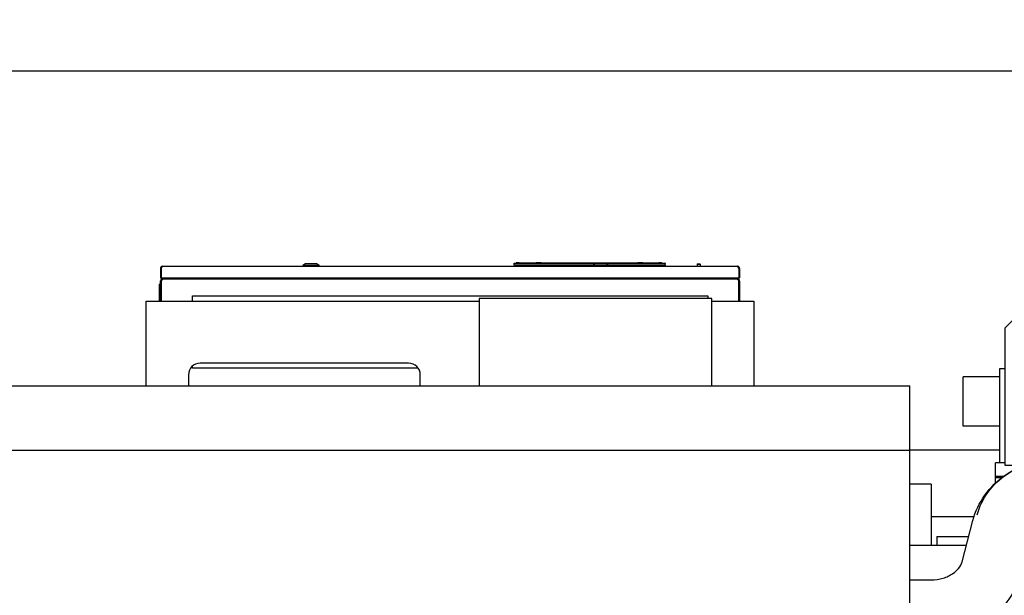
# Model space of a CAD drawing. Header units: millimetres. Extents: x 0 to 1189, y 0 to 841.
# Tile 89 of 106: x 981 to 1066, y 293 to 342. Entities that reach past the tile are written whole.
import ezdxf
from ezdxf.enums import TextEntityAlignment as Align

# ---------------------------------------------------------------- set-up
doc = ezdxf.new("R2010")
doc.units = ezdxf.units.MM
doc.header["$LTSCALE"] = 65.395
doc.layers.get('0').update_dxf_attribs({"linetype": 'CONTINUOUS'})
for name, color, linetype in [('0006_993100_01_AC_ABL1525', 7, 'CONTINUOUS'), ('0006_993100_01_AC_P01_PBL1552', 7, 'CONTINUOUS'), ('0006_993100_01_AC_P02_PBL1551', 7, 'CONTINUOUS'), ('0006_993100_01_AC_P03_PBL1553', 7, 'CONTINUOUS'), ('0006_993100_01_AC_P04_PBL1573', 7, 'CONTINUOUS'), ('0006_995300_09_AC_ABL1478', 7, 'CONTINUOUS'), ('1907_765000_04_SIMPLE1_A_ABL1541', 7, 'CONTINUOUS'), ('1907_765000_04_SIMPLE1_T1_A_PBL1542', 7, 'CONTINUOUS'), ('1907_765000_04_SIMPLE1_T2_A_PBL1547', 7, 'CONTINUOUS'), ('1997_111200_08_SIMPLE1_A_ABL1341', 7, 'CONTINUOUS'), ('1997_111200_08_SIMPLE1_T9_A_PBL1543', 7, 'CONTINUOUS'), ('2972693_L_PBL1480', 7, 'CONTINUOUS'), ('2972693_L_PBL1507', 7, 'CONTINUOUS'), ('2972693_L_PBL1548', 7, 'CONTINUOUS'), ('2972693_L_PBL1560', 7, 'CONTINUOUS'), ('32007_060000_TLKS_KGS_ABL1415', 7, 'CONTINUOUS'), ('32007_060000_TLKS_KGS_V_ABL1390', 7, 'CONTINUOUS'), ('32007_061000_TLKS_KGS_ABL1416', 7, 'CONTINUOUS'), ('32007_061000_TLKS_KGS_V_ABL1391', 7, 'CONTINUOUS'), ('32007_833000_04_SIMPLE1_T2_X_PBL1533', 7, 'CONTINUOUS'), ('32007_833000_04_SIMPLE1_T3_X_PBL1546', 7, 'CONTINUOUS'), ('32007_833000_04_SIMPLE1_T5_X_PBL1538', 7, 'CONTINUOUS'), ('32007_833000_04_SIMPLE1_T5_X_PBL1545', 7, 'CONTINUOUS'), ('32007_833000_04_SIMPLE1_X#AF2_ABL1532', 7, 'CONTINUOUS'), ('32097_000000_TLKS_MARKETING_ABL1302', 7, 'CONTINUOUS'), ('32097_030000_TLKS_V_ABL1303', 7, 'CONTINUOUS'), ('32097_100000_TLKS_V_ABL1338', 7, 'CONTINUOUS'), ('32097_111000_01_SIMPLE1_T1_X_PBL1340', 7, 'CONTINUOUS'), ('32097_111000_01_SIMPLE1_X_ABL1339', 7, 'CONTINUOUS'), ('32097_300000_TLKS_V_ABL1366', 7, 'CONTINUOUS'), ('32097_700000_TLKS_V_ABL1304', 7, 'CONTINUOUS'), ('32097_722000_01_SIMPLE1_T1_X_PBL1308', 7, 'CONTINUOUS'), ('32097_722000_01_SIMPLE1_X_ABL1307', 7, 'CONTINUOUS'), ('32097_800000_TLKS_V_ABL1353', 7, 'CONTINUOUS'), ('3393085_ABL1526', 7, 'CONTINUOUS'), ('3393085_ABL1536', 7, 'CONTINUOUS'), ('3393085_CP01_PBL1527', 7, 'CONTINUOUS'), ('3393085_CP01_PBL1537', 7, 'CONTINUOUS'), ('34007_390700_01_SIMPLE1_T2_X_PBL1549', 7, 'CONTINUOUS'), ('34007_390700_01_SIMPLE1_T3_X_PBL1550', 7, 'CONTINUOUS'), ('34007_390700_01_SIMPLE1_X#AF0_ABL1367', 7, 'CONTINUOUS'), ('4451066_CP01_4514531_PBL1563', 7, 'CONTINUOUS'), ('4451066_N4RE01_4514531_ABL1562', 7, 'CONTINUOUS'), ('4514531_N4RE01_ABL1479', 7, 'CONTINUOUS'), ('D933-M5X12_PBL1561', 7, 'CONTINUOUS'), ('top_7_VBL1301', 7, 'CONTINUOUS')]:
    doc.layers.add(name, color=color, linetype=linetype)
doc.styles.get("Standard").update_dxf_attribs({"font": 'txt', "width": 0.6})
doc.dimstyles.new('DIMSTYLE_2', dxfattribs={"dimtxt": 3.5, "dimasz": 3.5, "dimexe": 1.8, "dimexo": 0, "dimgap": 0.875, "dimtad": 1, "dimdec": 0, "dimlfac": 20, "dimdsep": 46, "dimtxsty": 'Standard', "dimblk": '_FILLED', "dimblk1": '_FILLED', "dimblk2": '_FILLED', "dimcen": 0.09, "dimadec": 0, "dimazin": 0, "dimtp": 2, "dimtm": 2, "dimtfac": 1, "dimtdec": 0, "dimtofl": 0, "dimtmove": 0, "dimatfit": 3, "dimldrblk": '_FILLED', "dimfxl": 1, "dimtolj": 1, "dimarcsym": 0})

# ---------------------------------------------------------------- blocks, each defined once
blk = doc.blocks.new('_FILLED')
at = {"color": 0, "linetype": 'ByBlock'}
blk.add_solid([(0, 0), (-1, 0.167), (-1, -0.167)], dxfattribs=at)
blk = doc.blocks.new('*D2')
at = {"color": 2, "linetype": 'Continuous'}
for p, q in [((782.971, 322.352), (694.421, 322.352)), ((696.221, 322.352), (696.221, 268.714)), ((696.221, 215.077), (696.221, 268.714)), ((1075.581, 215.077), (694.421, 215.077))]:
    blk.add_line(p, q, dxfattribs=at)
at = {"color": 2, "linetype": 'Continuous', "xscale": 3.5, "yscale": 3.5, "zscale": 3.5}
for p, rotation in [((696.221, 322.352), 90), ((696.221, 215.077), 270)]:
    blk.add_blockref('_FILLED', p, dxfattribs=dict(at, rotation=rotation))
at = {"color": 2, "linetype": 'Continuous', "width": 0.636905}
blk.add_text('2146', height=3.5, rotation=90, dxfattribs=at).set_placement((695.346, 268.714), align=Align.CENTER)
blk = doc.blocks.new('*D33')
at = {"color": 2, "linetype": 'Continuous'}
for p, q in [((715.499, 276.102), (715.499, 339.823)), ((1116.564, 282.292), (1116.564, 339.823)), ((715.499, 338.023), (916.031, 338.023)), ((1116.564, 338.023), (916.031, 338.023))]:
    blk.add_line(p, q, dxfattribs=at)
at = {"color": 2, "linetype": 'Continuous', "xscale": 3.5, "yscale": 3.5, "zscale": 3.5, "rotation": 180}
blk.add_blockref('_FILLED', (715.499, 338.023), dxfattribs=at)
at = {"color": 2, "linetype": 'Continuous', "xscale": 3.5, "yscale": 3.5, "zscale": 3.5}
blk.add_blockref('_FILLED', (1116.564, 338.023), dxfattribs=at)
at = {"color": 2, "linetype": 'Continuous', "width": 0.636905}
blk.add_text('8021', height=3.5, dxfattribs=at).set_placement((916.031, 338.898), align=Align.CENTER)
blk = doc.blocks.new('32097_722000_01_SIMPLE1_T1_X_PBL1308', base_point=(899.218, 277.614))
at = {"layer": '32097_722000_01_SIMPLE1_T1_X_PBL1308', "color": 7, "linetype": 'Continuous'}
for p, q in [((819.814, 310.872), (1058.289, 310.872)), ((1058.289, 282.062), (1058.289, 310.872)), ((819.814, 305.32), (1058.289, 305.32))]:
    blk.add_line(p, q, dxfattribs=at)
blk = doc.blocks.new('32097_722000_01_SIMPLE1_X_ABL1307', base_point=(899.218, 277.614))
at = {"layer": '32097_722000_01_SIMPLE1_T1_X_PBL1308'}
blk.add_blockref('32097_722000_01_SIMPLE1_T1_X_PBL1308', (899.218, 277.614), dxfattribs=at)
blk = doc.blocks.new('32097_700000_TLKS_V_ABL1304', base_point=(897.146, 275.689))
at = {"layer": '32097_722000_01_SIMPLE1_X_ABL1307'}
blk.add_blockref('32097_722000_01_SIMPLE1_X_ABL1307', (899.218, 277.614), dxfattribs=at)
blk = doc.blocks.new('32097_111000_01_SIMPLE1_T1_X_PBL1340', base_point=(941.564, 266.577))
at = {"layer": '32097_111000_01_SIMPLE1_T1_X_PBL1340', "color": 7, "linetype": 'Continuous'}
for p, q in [((1066.039, 305.327), (1058.289, 305.327)), ((1060.149, 302.377), (1058.289, 302.377)), ((1060.149, 302.377), (1060.149, 297.077)), ((1063.841, 299.577), (1060.149, 299.577)), ((1063.168, 297.077), (1058.289, 297.077))]:
    blk.add_line(p, q, dxfattribs=at)
blk = doc.blocks.new('32097_111000_01_SIMPLE1_X_ABL1339', base_point=(941.564, 266.577))
at = {"layer": '32097_111000_01_SIMPLE1_T1_X_PBL1340'}
blk.add_blockref('32097_111000_01_SIMPLE1_T1_X_PBL1340', (941.564, 266.577), dxfattribs=at)
blk = doc.blocks.new('1997_111200_08_SIMPLE1_T9_A_PBL1543', base_point=(1066.989, 297.477))
at = {"layer": '1997_111200_08_SIMPLE1_T9_A_PBL1543', "color": 7, "linetype": 'Continuous'}
for p, q in [((1060.614, 297.877), (1063.378, 297.877)), ((1060.614, 297.877), (1060.614, 297.077)), ((1073.364, 297.227), (1073.364, 297.077))]:
    blk.add_line(p, q, dxfattribs=at)
blk = doc.blocks.new('1997_111200_08_SIMPLE1_A_ABL1341', base_point=(950.439, 256.477))
at = {"layer": '1997_111200_08_SIMPLE1_T9_A_PBL1543'}
blk.add_blockref('1997_111200_08_SIMPLE1_T9_A_PBL1543', (1066.989, 297.477), dxfattribs=at)
blk = doc.blocks.new('32097_100000_TLKS_V_ABL1338', base_point=(948.361, 260.202))
at = {"layer": '1997_111200_08_SIMPLE1_A_ABL1341'}
blk.add_blockref('1997_111200_08_SIMPLE1_A_ABL1341', (950.439, 256.477), dxfattribs=at)
at = {"layer": '32097_111000_01_SIMPLE1_X_ABL1339'}
blk.add_blockref('32097_111000_01_SIMPLE1_X_ABL1339', (941.564, 266.577), dxfattribs=at)
blk = doc.blocks.new('32007_833000_04_SIMPLE1_T2_X_PBL1533', base_point=(1079.951, 296.827))
at = {"layer": '32007_833000_04_SIMPLE1_T2_X_PBL1533', "color": 7, "linetype": 'Continuous'}
for p, q in [((1071.333, 304.627), (1071.334, 304.627)), ((1071.334, 304.627), (1083.114, 304.627)), ((1083.806, 304.531), (1096.448, 300.964)), ((1101.614, 303.377), (1100.514, 303.377)), ((1100.514, 292.877), (1100.514, 303.377)), ((1101.614, 292.877), (1101.614, 303.377)), ((1098.525, 300.677), (1100.514, 300.677)), ((1062.805, 295.689), (1063.739, 299.256)), ((1071.334, 299.527), (1073.444, 299.527)), ((1071.334, 299.527), (1073.444, 299.527)), ((1073.444, 299.539), (1077.863, 299.539)), ((1073.444, 299.337), (1073.444, 299.539)), ((1074.729, 299.337), (1073.444, 299.337)), ((1074.394, 299.337), (1074.394, 299.077)), ((1074.729, 298.577), (1074.729, 299.337)), ((1080.084, 299.337), (1078.749, 299.337)), ((1078.749, 298.577), (1078.749, 299.337)), ((1079.084, 299.337), (1079.084, 299.077)), ((1080.084, 299.337), (1080.084, 299.619)), ((1080.084, 299.527), (1083.114, 299.527)), ((1080.084, 299.527), (1083.114, 299.527)), ((1081.364, 299.527), (1081.364, 298.017)), ((1084.114, 299.731), (1084.114, 298.017)), ((1074.26, 298.577), (1073.444, 298.577)), ((1073.444, 297.077), (1073.444, 298.577)), ((1079.218, 298.577), (1081.364, 298.577)), ((1080.084, 297.077), (1080.084, 298.577)), ((1080.114, 298.577), (1080.114, 297.077)), ((1080.864, 298.577), (1080.864, 297.077)), ((1084.114, 299.145), (1095.063, 296.056)), ((1067.739, 294.397), (1068.673, 297.964)), ((1084.114, 298.017), (1081.364, 298.017)), ((1081.614, 298.017), (1081.614, 297.077)), ((1073.724, 296.577), (1073.724, 297.077)), ((1079.755, 296.577), (1079.755, 297.077)), ((1081.614, 297.077), (1080.614, 297.077)), ((1073.724, 296.577), (1079.755, 296.577)), ((1098.525, 295.577), (1100.514, 295.577)), ((1058.289, 294.127), (1060.144, 294.127)), ((1058.289, 294.127), (1060.144, 294.127)), ((1101.614, 292.877), (1100.514, 292.877)), ((1058.289, 289.027), (1060.144, 289.027)), ((1058.289, 289.027), (1060.144, 289.027))]:
    blk.add_line(p, q, dxfattribs=at)
for centre, radius, start, end in [((1083.114, 302.077), 2.55, 270, 90), ((1098.525, 308.327), 7.65, 254.24397, 270), ((1098.525, 308.327), 12.75, 254.24397, 270)]:
    blk.add_arc(centre, radius, start, end, dxfattribs=at)
for centre, major_axis, ratio, start_param, end_param in [((1074.193, 298.577), (0, 2), 0.26802, -3.141593, -1.570796), ((1074.26, 299.077), (0, 0.5), 0.26802, -3.141593, -1.570796), ((1079.286, 298.577), (0, 2), 0.268346, -4.712389, -3.141593), ((1079.218, 299.077), (0, 0.5), 0.268346, -4.712389, -3.141593), ((1073.684, 297.077), (0, 0.15), 0.26802, 4.712389, 7.853982), ((1079.795, 297.077), (0, 0.15), 0.268346, -1.570796, 1.570796)]:
    blk.add_ellipse(centre, major_axis=major_axis, ratio=ratio, start_param=start_param, end_param=end_param, dxfattribs=at)
for points, knots in [([(1063.739, 299.256), (1063.943, 300.034), (1064.664, 301.54), (1066.473, 303.281), (1068.777, 304.378), (1070.48, 304.627), (1071.333, 304.627)], [0, 0, 0, 0, 0.242545, 0.489824, 0.742898, 1, 1, 1, 1]), ([(1064.111, 299.744), (1064.293, 300.439), (1064.966, 301.803), (1066.667, 303.383), (1068.868, 304.396), (1070.506, 304.627), (1071.333, 304.627)], [0, 0, 0, 0, 0.231381, 0.475829, 0.733767, 1, 1, 1, 1]), ([(1068.673, 297.964), (1068.782, 298.383), (1069.22, 298.865), (1069.867, 299.225), (1070.482, 299.457), (1070.991, 299.527), (1071.334, 299.527)], [0, 0, 0, 0, 0.398143, 0.53581, 0.684499, 1, 1, 1, 1]), ([(1080.084, 299.619), (1079.715, 299.581), (1078.974, 299.545), (1078.233, 299.539), (1077.863, 299.539)], [0, 0, 0, 0, 0.499952, 1, 1, 1, 1]), ([(1060.144, 294.127), (1060.487, 294.127), (1060.995, 294.197), (1061.611, 294.429), (1062.258, 294.788), (1062.695, 295.271), (1062.805, 295.689)], [0, 0, 0, 0, 0.315501, 0.46419, 0.601857, 1, 1, 1, 1]), ([(1060.144, 289.027), (1060.997, 289.027), (1062.7, 289.275), (1065.005, 290.372), (1066.813, 292.114), (1067.535, 293.619), (1067.739, 294.397)], [0, 0, 0, 0, 0.257103, 0.510176, 0.757455, 1, 1, 1, 1])]:
    blk.add_open_spline(points, degree=3, knots=knots, dxfattribs=at)
blk = doc.blocks.new('32007_833000_04_SIMPLE1_T5_X_PBL1538', base_point=(1102.164, 298.127))
at = {"layer": '32007_833000_04_SIMPLE1_T5_X_PBL1538', "color": 7, "linetype": 'Continuous'}
for p, q in [((1101.614, 303.127), (1102.714, 303.127)), ((1102.714, 303.127), (1102.714, 293.127)), ((1101.614, 293.127), (1102.714, 293.127))]:
    blk.add_line(p, q, dxfattribs=at)
blk = doc.blocks.new('32007_833000_04_SIMPLE1_T5_X_PBL1545', base_point=(1102.164, 303.342))
at = {"layer": '32007_833000_04_SIMPLE1_T5_X_PBL1545', "color": 7, "linetype": 'Continuous'}
for p, q in [((1101.614, 303.557), (1102.714, 303.557)), ((1102.714, 303.557), (1102.714, 303.127))]:
    blk.add_line(p, q, dxfattribs=at)
blk = doc.blocks.new('32007_833000_04_SIMPLE1_T3_X_PBL1546', base_point=(1093.201, 294.811))
at = {"layer": '32007_833000_04_SIMPLE1_T3_X_PBL1546', "color": 7, "linetype": 'Continuous'}
for p, q in [((1101.614, 303.807), (1100.514, 303.807)), ((1100.514, 303.377), (1100.514, 303.807)), ((1101.614, 303.377), (1101.614, 303.807)), ((1089.019, 296.498), (1085.347, 294.146)), ((1095.379, 294.13), (1095.057, 294.338)), ((1084.789, 292.208), (1084.789, 293.281)), ((1095.934, 292.197), (1095.934, 293.269)), ((1085.347, 292.416), (1089.022, 290.054)), ((1091.709, 290.056), (1095.379, 292.408)), ((1095.379, 292.408), (1095.379, 291.335)), ((1085.347, 291.344), (1089.022, 288.982)), ((1091.709, 288.984), (1095.379, 291.335)), ((1086.769, 290.43), (1086.769, 289.796)), ((1091.709, 290.056), (1091.709, 288.984)), ((1093.959, 290.425), (1093.959, 289.796)), ((1085.364, 289.03), (1085.364, 289.796)), ((1095.364, 289.03), (1095.364, 289.796))]:
    blk.add_line(p, q, dxfattribs=at)
blk.add_arc((1100.561, 285.481), 15.623, 90.17128, 101.69257, dxfattribs=at)
for points, knots in [([(1090.69, 297.294), (1090.172, 296.776), (1089.246, 295.646), (1088.588, 294.338), (1088.344, 293.665)], [0, 0, 0, 0, 0.505564, 1, 1, 1, 1]), ([(1090.292, 296.855), (1090.175, 296.853), (1089.733, 296.816), (1089.293, 296.674), (1089.019, 296.498)], [0, 0, 0, 0, 0.265442, 1, 1, 1, 1]), ([(1097.734, 295.615), (1096.836, 295.359), (1095.237, 294.652), (1093.964, 293.421), (1093.547, 292.757)], [0, 0, 0, 0, 0.543683, 1, 1, 1, 1]), ([(1085.347, 294.146), (1085.186, 294.043), (1084.972, 293.851), (1084.815, 293.528), (1084.789, 293.361), (1084.789, 293.281)], [0, 0, 0, 0, 0.53625, 0.773906, 1, 1, 1, 1]), ([(1095.934, 293.269), (1095.934, 293.349), (1095.908, 293.515), (1095.752, 293.837), (1095.539, 294.028), (1095.379, 294.13)], [0, 0, 0, 0, 0.226144, 0.463821, 1, 1, 1, 1]), ([(1084.789, 293.281), (1084.789, 293.201), (1084.815, 293.035), (1084.972, 292.711), (1085.186, 292.52), (1085.347, 292.416)], [0, 0, 0, 0, 0.226094, 0.46375, 1, 1, 1, 1]), ([(1093.069, 292.27), (1092.86, 292.122), (1092.371, 291.881), (1091.559, 291.686), (1090.694, 291.65), (1089.853, 291.78), (1089.115, 292.072), (1088.553, 292.508), (1088.294, 292.993), (1088.27, 293.387), (1088.312, 293.575), (1088.344, 293.665)], [0, 0, 0, 0, 0.12801, 0.268225, 0.413901, 0.557149, 0.689813, 0.805776, 0.905311, 0.952361, 1, 1, 1, 1]), ([(1095.379, 292.408), (1095.539, 292.511), (1095.752, 292.701), (1095.908, 293.024), (1095.934, 293.189), (1095.934, 293.269)], [0, 0, 0, 0, 0.536179, 0.773856, 1, 1, 1, 1]), ([(1093.547, 292.757), (1093.519, 292.712), (1093.385, 292.526), (1093.212, 292.371), (1093.069, 292.27)], [0, 0, 0, 0, 0.235751, 1, 1, 1, 1]), ([(1084.789, 292.208), (1084.789, 292.128), (1084.815, 291.962), (1084.972, 291.638), (1085.186, 291.447), (1085.347, 291.344)], [0, 0, 0, 0, 0.226094, 0.46375, 1, 1, 1, 1]), ([(1095.379, 291.335), (1095.539, 291.438), (1095.752, 291.629), (1095.908, 291.951), (1095.934, 292.116), (1095.934, 292.197)], [0, 0, 0, 0, 0.536179, 0.773856, 1, 1, 1, 1]), ([(1085.772, 291.067), (1085.643, 290.875), (1085.438, 290.467), (1085.364, 290.015), (1085.364, 289.796)], [0, 0, 0, 0, 0.513248, 1, 1, 1, 1]), ([(1095.364, 289.796), (1095.364, 290.014), (1095.291, 290.465), (1095.087, 290.871), (1094.959, 291.063)], [0, 0, 0, 0, 0.486843, 1, 1, 1, 1]), ([(1089.022, 290.054), (1089.21, 289.933), (1089.652, 289.754), (1090.366, 289.668), (1091.08, 289.755), (1091.521, 289.935), (1091.709, 290.056)], [0, 0, 0, 0, 0.239018, 0.500122, 0.761158, 1, 1, 1, 1]), ([(1085.364, 289.796), (1085.364, 289.584), (1085.432, 289.148), (1085.73, 288.534), (1086.205, 287.975), (1087.076, 287.305), (1088.485, 286.732), (1089.721, 286.582), (1090.364, 286.582)], [0, 0, 0, 0, 0.09747, 0.199912, 0.310955, 0.432321, 0.703592, 1, 1, 1, 1]), ([(1085.364, 289.03), (1085.364, 288.818), (1085.432, 288.382), (1085.73, 287.768), (1086.205, 287.209), (1087.076, 286.539), (1088.485, 285.966), (1089.721, 285.816), (1090.364, 285.816)], [0, 0, 0, 0, 0.09747, 0.199912, 0.310955, 0.432321, 0.703592, 1, 1, 1, 1]), ([(1086.769, 289.796), (1086.769, 289.644), (1086.818, 289.33), (1087.032, 288.888), (1087.373, 288.487), (1088, 288.005), (1089.013, 287.593), (1090.364, 287.429), (1091.715, 287.593), (1092.728, 288.005), (1093.354, 288.487), (1093.696, 288.888), (1093.91, 289.33), (1093.959, 289.644), (1093.959, 289.796)], [0, 0, 0, 0, 0.048735, 0.099956, 0.155477, 0.216161, 0.351796, 0.5, 0.648204, 0.783839, 0.844523, 0.900044, 0.951265, 1, 1, 1, 1]), ([(1089.022, 288.982), (1089.21, 288.861), (1089.652, 288.681), (1090.366, 288.595), (1091.08, 288.682), (1091.521, 288.863), (1091.709, 288.984)], [0, 0, 0, 0, 0.239018, 0.500122, 0.761158, 1, 1, 1, 1]), ([(1090.364, 286.582), (1091.007, 286.582), (1092.243, 286.732), (1093.652, 287.305), (1094.523, 287.975), (1094.998, 288.534), (1095.295, 289.148), (1095.364, 289.584), (1095.364, 289.796)], [0, 0, 0, 0, 0.296408, 0.567679, 0.689045, 0.800088, 0.90253, 1, 1, 1, 1]), ([(1090.364, 285.816), (1091.007, 285.816), (1092.243, 285.966), (1093.652, 286.539), (1094.523, 287.209), (1094.998, 287.768), (1095.295, 288.382), (1095.364, 288.818), (1095.364, 289.03)], [0, 0, 0, 0, 0.296408, 0.567679, 0.689045, 0.800088, 0.90253, 1, 1, 1, 1])]:
    blk.add_open_spline(points, degree=3, knots=knots, dxfattribs=at)
blk = doc.blocks.new('32007_833000_04_SIMPLE1_X#AF2_ABL1532', base_point=(1093.751, 294.811))
at = {"layer": '32007_833000_04_SIMPLE1_T2_X_PBL1533'}
blk.add_blockref('32007_833000_04_SIMPLE1_T2_X_PBL1533', (1079.951, 296.827), dxfattribs=at)
at = {"layer": '32007_833000_04_SIMPLE1_T3_X_PBL1546'}
blk.add_blockref('32007_833000_04_SIMPLE1_T3_X_PBL1546', (1093.201, 294.811), dxfattribs=at)
at = {"layer": '32007_833000_04_SIMPLE1_T5_X_PBL1538'}
blk.add_blockref('32007_833000_04_SIMPLE1_T5_X_PBL1538', (1102.164, 298.127), dxfattribs=at)
at = {"layer": '32007_833000_04_SIMPLE1_T5_X_PBL1545'}
blk.add_blockref('32007_833000_04_SIMPLE1_T5_X_PBL1545', (1102.164, 303.342), dxfattribs=at)
blk = doc.blocks.new('32097_800000_TLKS_V_ABL1353', base_point=(961.164, 278.429))
at = {"layer": '32007_833000_04_SIMPLE1_X#AF2_ABL1532'}
blk.add_blockref('32007_833000_04_SIMPLE1_X#AF2_ABL1532', (1093.751, 294.811), dxfattribs=at)
blk = doc.blocks.new('34007_390700_01_SIMPLE1_T2_X_PBL1549', base_point=(1018.597, 314.732))
at = {"layer": '34007_390700_01_SIMPLE1_T2_X_PBL1549', "color": 7, "linetype": 'Continuous'}
for p, q in [((992.364, 318.177), (1021.114, 318.177)), ((992.364, 310.872), (992.364, 318.177)), ((996.364, 318.637), (1040.864, 318.637)), ((996.364, 318.177), (996.364, 318.637)), ((1040.864, 318.637), (1040.864, 318.402)), ((1041.214, 318.177), (1044.829, 318.177)), ((1044.829, 318.177), (1044.829, 310.872)), ((1015.034, 312.826), (997.034, 312.826)), ((996.364, 312.387), (996.364, 312.568)), ((1015.86, 312.387), (996.364, 312.387)), ((996.034, 311.826), (996.034, 310.872)), ((1016.034, 310.872), (1016.034, 311.826))]:
    blk.add_line(p, q, dxfattribs=at)
for centre, start, end in [((997.034, 311.826), 90, 180), ((1015.034, 311.826), 0, 90)]:
    blk.add_arc(centre, 1, start, end, dxfattribs=at)
blk = doc.blocks.new('34007_390700_01_SIMPLE1_T3_X_PBL1550', base_point=(1031.164, 314.637))
at = {"layer": '34007_390700_01_SIMPLE1_T3_X_PBL1550', "color": 7, "linetype": 'Continuous'}
for p, q in [((1041.214, 318.402), (1021.114, 318.402)), ((1021.114, 318.402), (1021.114, 310.872)), ((1041.214, 310.872), (1041.214, 318.402))]:
    blk.add_line(p, q, dxfattribs=at)
blk = doc.blocks.new('34007_390700_01_SIMPLE1_X#AF0_ABL1367', base_point=(939.097, 314.732))
at = {"layer": '34007_390700_01_SIMPLE1_T2_X_PBL1549'}
blk.add_blockref('34007_390700_01_SIMPLE1_T2_X_PBL1549', (1018.597, 314.732), dxfattribs=at)
at = {"layer": '34007_390700_01_SIMPLE1_T3_X_PBL1550'}
blk.add_blockref('34007_390700_01_SIMPLE1_T3_X_PBL1550', (1031.164, 314.637), dxfattribs=at)
blk = doc.blocks.new('32097_300000_TLKS_V_ABL1366', base_point=(939.097, 314.732))
at = {"layer": '34007_390700_01_SIMPLE1_X#AF0_ABL1367'}
blk.add_blockref('34007_390700_01_SIMPLE1_X#AF0_ABL1367', (939.097, 314.732), dxfattribs=at)
blk = doc.blocks.new('32097_030000_TLKS_V_ABL1303', base_point=(916.521, 266.857))
at = {"layer": '32097_100000_TLKS_V_ABL1338'}
blk.add_blockref('32097_100000_TLKS_V_ABL1338', (948.361, 260.202), dxfattribs=at)
at = {"layer": '32097_300000_TLKS_V_ABL1366'}
blk.add_blockref('32097_300000_TLKS_V_ABL1366', (939.097, 314.732), dxfattribs=at)
at = {"layer": '32097_700000_TLKS_V_ABL1304'}
blk.add_blockref('32097_700000_TLKS_V_ABL1304', (897.146, 275.689), dxfattribs=at)
at = {"layer": '32097_800000_TLKS_V_ABL1353'}
blk.add_blockref('32097_800000_TLKS_V_ABL1353', (961.164, 278.429), dxfattribs=at)
blk = doc.blocks.new('1907_765000_04_SIMPLE1_T1_A_PBL1542', base_point=(1074.676, 309.214))
at = {"layer": '1907_765000_04_SIMPLE1_T1_A_PBL1542', "color": 7, "linetype": 'Continuous'}
for p, q in [((1071.834, 321.202), (1066.489, 315.857)), ((1079.394, 321.202), (1071.834, 321.202)), ((1084.739, 315.857), (1079.394, 321.202)), ((1066.489, 315.857), (1066.489, 304.026)), ((1084.739, 308.297), (1084.739, 315.857)), ((1085.214, 315.327), (1086.464, 315.327)), ((1085.214, 315.327), (1085.214, 305.327)), ((1086.464, 315.327), (1086.464, 305.327)), ((1071.88, 312.977), (1068.864, 312.977)), ((1082.364, 312.977), (1079.348, 312.977)), ((1085.214, 313.127), (1084.739, 313.127)), ((1066.489, 312.327), (1066.039, 312.327)), ((1066.039, 312.327), (1066.039, 304.232)), ((1066.039, 311.652), (1062.889, 311.652)), ((1062.889, 307.377), (1062.889, 311.652)), ((1068.864, 311.177), (1071.88, 311.177)), ((1079.348, 311.177), (1082.364, 311.177)), ((1081.069, 304.627), (1084.739, 308.297)), ((1066.039, 307.377), (1062.889, 307.377)), ((1085.214, 307.527), (1083.969, 307.527)), ((1085.214, 305.327), (1086.464, 305.327)), ((1068.989, 304.302), (1068.989, 304.592)), ((1069.814, 304.971), (1070.236, 304.549)), ((1066.489, 304.232), (1065.689, 304.232)), ((1065.689, 302.466), (1065.689, 304.232)), ((1066.489, 304.026), (1068.175, 304.026)), ((1065.689, 303.067), (1066.41, 303.067)), ((1065.689, 302.946), (1066.256, 302.946)), ((1071.614, 299.527), (1071.614, 298.477)), ((1073.094, 299.364), (1073.062, 299.527)), ((1073.444, 299.364), (1073.094, 299.364)), ((1079.614, 298.577), (1079.614, 299.337)), ((1071.614, 298.477), (1071.364, 298.477)), ((1071.364, 298.477), (1071.364, 298.227)), ((1068.775, 298.227), (1073.444, 298.227)), ((1073.444, 297.227), (1068.48, 297.227))]:
    blk.add_line(p, q, dxfattribs=at)
for radius in [1.556, 1.365]:
    blk.add_circle((1075.614, 312.077), radius, dxfattribs=at)
for centre, radius, start, end in [((1075.614, 312.077), 8.029, 291.30584, 248.69416), ((1068.864, 312.077), 0.9, 90, 270), ((1075.614, 312.077), 3.841, 166.44759, 193.55241), ((1075.614, 312.077), 3.841, 346.44759, 13.55241), ((1082.364, 312.077), 0.9, 270, 90), ((1069.489, 304.592), 0.5, 49.42398, 180), ((1358.599, 216.993), 297.15, 163.90645, 164.13463)]:
    blk.add_arc(centre, radius, start, end, dxfattribs=at)
blk = doc.blocks.new('1907_765000_04_SIMPLE1_T2_A_PBL1547', base_point=(1087.064, 310.327))
at = {"layer": '1907_765000_04_SIMPLE1_T2_A_PBL1547', "color": 7, "linetype": 'Continuous'}
for p, q in [((1087.564, 315.327), (1086.564, 315.327)), ((1086.564, 305.327), (1086.564, 315.327)), ((1087.564, 305.327), (1087.564, 315.327)), ((1087.564, 305.327), (1086.564, 305.327))]:
    blk.add_line(p, q, dxfattribs=at)
blk = doc.blocks.new('1907_765000_04_SIMPLE1_A_ABL1541', base_point=(1075.226, 309.214))
at = {"layer": '1907_765000_04_SIMPLE1_T1_A_PBL1542'}
blk.add_blockref('1907_765000_04_SIMPLE1_T1_A_PBL1542', (1074.676, 309.214), dxfattribs=at)
at = {"layer": '1907_765000_04_SIMPLE1_T2_A_PBL1547'}
blk.add_blockref('1907_765000_04_SIMPLE1_T2_A_PBL1547', (1087.064, 310.327), dxfattribs=at)
blk = doc.blocks.new('32007_061000_TLKS_KGS_V_ABL1391', base_point=(1062.525, 268.691))
at = {"layer": '1907_765000_04_SIMPLE1_A_ABL1541'}
blk.add_blockref('1907_765000_04_SIMPLE1_A_ABL1541', (1075.226, 309.214), dxfattribs=at)
blk = doc.blocks.new('32007_060000_TLKS_KGS_V_ABL1390', base_point=(1062.525, 268.691))
at = {"layer": '32007_061000_TLKS_KGS_V_ABL1391'}
blk.add_blockref('32007_061000_TLKS_KGS_V_ABL1391', (1062.525, 268.691), dxfattribs=at)
blk = doc.blocks.new('2972693_L_PBL1480', base_point=(1024.452, 321.466))
at = {"layer": '2972693_L_PBL1480', "color": 7, "linetype": 'Continuous'}
for p, q in [((1024.366, 321.487), (1024.322, 321.474)), ((1024.322, 321.474), (1024.582, 321.474)), ((1024.322, 321.474), (1024.358, 321.438)), ((1024.367, 321.487), (1024.366, 321.487)), ((1024.379, 321.489), (1024.367, 321.487)), ((1024.432, 321.487), (1024.432, 321.489)), ((1024.432, 321.489), (1024.433, 321.487)), ((1024.433, 321.487), (1024.432, 321.487)), ((1024.471, 321.487), (1024.452, 321.487)), ((1024.472, 321.489), (1024.471, 321.487)), ((1024.537, 321.487), (1024.525, 321.489)), ((1024.537, 321.487), (1024.537, 321.487)), ((1024.538, 321.487), (1024.582, 321.474)), ((1024.582, 321.474), (1024.546, 321.438))]:
    blk.add_line(p, q, dxfattribs=at)
for centre, radius, start, end in [((1024.43, 321.489), 0.00186, 6.74096, 11.48752), ((1024.452, 321.087), 0.401, 89.99999, 92.76164)]:
    blk.add_arc(centre, radius, start, end, dxfattribs=at)
for points in [[(1024.416, 321.494), (1024.403, 321.494), (1024.391, 321.492), (1024.379, 321.489)], [(1024.488, 321.494), (1024.501, 321.494), (1024.513, 321.492), (1024.525, 321.489)]]:
    blk.add_open_spline(points, degree=3, dxfattribs=at)
for points, knots in [([(1024.432, 321.489), (1024.432, 321.491), (1024.425, 321.494), (1024.42, 321.494), (1024.416, 321.494)], [0, 0, 0, 0, 0.322477, 1, 1, 1, 1]), ([(1024.488, 321.494), (1024.485, 321.494), (1024.48, 321.493), (1024.472, 321.492), (1024.472, 321.489)], [0, 0, 0, 0, 0.511764, 1, 1, 1, 1]), ([(1024.525, 321.489), (1024.522, 321.49), (1024.51, 321.492), (1024.497, 321.494), (1024.488, 321.494)], [0, 0, 0, 0, 0.277543, 1, 1, 1, 1])]:
    blk.add_open_spline(points, degree=3, knots=knots, dxfattribs=at)
blk = doc.blocks.new('2972693_L_PBL1507', base_point=(1036.752, 321.466))
at = {"layer": '2972693_L_PBL1507', "color": 7, "linetype": 'Continuous'}
for p, q in [((1036.666, 321.487), (1036.622, 321.474)), ((1036.622, 321.474), (1036.882, 321.474)), ((1036.622, 321.474), (1036.658, 321.438)), ((1036.667, 321.487), (1036.666, 321.487)), ((1036.679, 321.489), (1036.667, 321.487)), ((1036.732, 321.487), (1036.732, 321.489)), ((1036.732, 321.489), (1036.732, 321.487)), ((1036.732, 321.487), (1036.732, 321.487)), ((1036.771, 321.487), (1036.752, 321.487)), ((1036.772, 321.489), (1036.771, 321.487)), ((1036.837, 321.487), (1036.825, 321.489)), ((1036.837, 321.487), (1036.837, 321.487)), ((1036.838, 321.487), (1036.882, 321.474)), ((1036.882, 321.474), (1036.846, 321.438))]:
    blk.add_line(p, q, dxfattribs=at)
for centre, radius, start, end in [((1036.73, 321.489), 0.00186, 6.74096, 11.48752), ((1036.752, 321.087), 0.401, 89.99999, 92.76164)]:
    blk.add_arc(centre, radius, start, end, dxfattribs=at)
for points in [[(1036.716, 321.494), (1036.703, 321.494), (1036.691, 321.492), (1036.679, 321.489)], [(1036.788, 321.494), (1036.801, 321.494), (1036.813, 321.492), (1036.825, 321.489)]]:
    blk.add_open_spline(points, degree=3, dxfattribs=at)
for points, knots in [([(1036.732, 321.489), (1036.732, 321.491), (1036.725, 321.494), (1036.72, 321.494), (1036.716, 321.494)], [0, 0, 0, 0, 0.322477, 1, 1, 1, 1]), ([(1036.788, 321.494), (1036.785, 321.494), (1036.78, 321.493), (1036.772, 321.492), (1036.772, 321.489)], [0, 0, 0, 0, 0.511764, 1, 1, 1, 1]), ([(1036.825, 321.489), (1036.822, 321.49), (1036.81, 321.492), (1036.797, 321.494), (1036.788, 321.494)], [0, 0, 0, 0, 0.277543, 1, 1, 1, 1])]:
    blk.add_open_spline(points, degree=3, knots=knots, dxfattribs=at)
blk = doc.blocks.new('2972693_L_PBL1548', base_point=(1024.508, 321.466))
at = {"layer": '2972693_L_PBL1548', "color": 7, "linetype": 'Continuous'}
for p, q in [((1024.445, 321.489), (1024.445, 321.487)), ((1024.445, 321.487), (1024.445, 321.489)), ((1024.55, 321.487), (1024.538, 321.489)), ((1024.55, 321.487), (1024.55, 321.487)), ((1024.551, 321.487), (1024.595, 321.474)), ((1024.595, 321.474), (1024.559, 321.438)), ((1024.595, 321.474), (1024.582, 321.474))]:
    blk.add_line(p, q, dxfattribs=at)
for centre, radius, start, end in [((1024.429, 321.37), 0.123, 90.07892, 93.35031), ((1024.443, 321.489), 0.00186, 6.74096, 11.48752), ((1024.465, 321.087), 0.401, 89.05214, 90.90712), ((1024.501, 321.42), 0.0734, 89.74352, 94.43734), ((1024.488, 321.24), 0.254, 78.61698, 81.53981), ((1024.488, 321.241), 0.254, 78.61888, 81.53332)]:
    blk.add_arc(centre, radius, start, end, dxfattribs=at)
for points, knots in [([(1024.445, 321.489), (1024.445, 321.491), (1024.438, 321.494), (1024.433, 321.494), (1024.429, 321.494)], [0, 0, 0, 0, 0.322477, 1, 1, 1, 1]), ([(1024.525, 321.492), (1024.523, 321.492), (1024.515, 321.493), (1024.507, 321.494), (1024.501, 321.494)], [0, 0, 0, 0, 0.276494, 1, 1, 1, 1])]:
    blk.add_open_spline(points, degree=3, knots=knots, dxfattribs=at)
blk.add_open_spline([(1024.501, 321.494), (1024.509, 321.494), (1024.517, 321.493), (1024.525, 321.492)], degree=3, dxfattribs=at)
blk = doc.blocks.new('2972693_L_PBL1560', base_point=(1036.808, 321.466))
at = {"layer": '2972693_L_PBL1560', "color": 7, "linetype": 'Continuous'}
for p, q in [((1036.745, 321.489), (1036.745, 321.487)), ((1036.745, 321.487), (1036.745, 321.489)), ((1036.85, 321.487), (1036.838, 321.489)), ((1036.85, 321.487), (1036.85, 321.487)), ((1036.851, 321.487), (1036.895, 321.474)), ((1036.895, 321.474), (1036.859, 321.438)), ((1036.895, 321.474), (1036.882, 321.474))]:
    blk.add_line(p, q, dxfattribs=at)
for centre, radius, start, end in [((1036.729, 321.37), 0.123, 90.07892, 93.35031), ((1036.743, 321.489), 0.00186, 6.74096, 11.48752), ((1036.765, 321.087), 0.401, 89.05214, 90.90712), ((1036.801, 321.42), 0.0734, 89.74352, 94.43734), ((1036.788, 321.24), 0.254, 78.61698, 81.53981), ((1036.788, 321.241), 0.254, 78.61888, 81.53332)]:
    blk.add_arc(centre, radius, start, end, dxfattribs=at)
for points, knots in [([(1036.745, 321.489), (1036.745, 321.491), (1036.738, 321.494), (1036.733, 321.494), (1036.729, 321.494)], [0, 0, 0, 0, 0.322477, 1, 1, 1, 1]), ([(1036.825, 321.492), (1036.823, 321.492), (1036.815, 321.493), (1036.807, 321.494), (1036.801, 321.494)], [0, 0, 0, 0, 0.276494, 1, 1, 1, 1])]:
    blk.add_open_spline(points, degree=3, knots=knots, dxfattribs=at)
blk.add_open_spline([(1036.801, 321.494), (1036.809, 321.494), (1036.817, 321.493), (1036.825, 321.492)], degree=3, dxfattribs=at)
blk = doc.blocks.new('4451066_CP01_4514531_PBL1563', base_point=(1030.659, 321.342))
at = {"layer": '4451066_CP01_4514531_PBL1563', "color": 7, "linetype": 'Continuous'}
for p, q in [((1024.151, 321.313), (1024.152, 321.438)), ((1024.151, 321.313), (1031.009, 321.313)), ((1024.151, 321.313), (1024.151, 321.188)), ((1024.152, 321.438), (1037.152, 321.438)), ((1024.653, 321.478), (1036.622, 321.478)), ((1024.653, 321.438), (1024.653, 321.478)), ((1025.921, 321.49), (1026.671, 321.49)), ((1025.921, 321.478), (1025.921, 321.49)), ((1025.921, 321.478), (1025.921, 321.49)), ((1026.038, 321.495), (1026.436, 321.495)), ((1026.038, 321.49), (1026.038, 321.495)), ((1026.436, 321.495), (1026.473, 321.495)), ((1026.436, 321.49), (1026.436, 321.495)), ((1026.473, 321.49), (1026.473, 321.495)), ((1026.671, 321.478), (1026.671, 321.49)), ((1026.671, 321.478), (1026.671, 321.49)), ((1026.673, 321.478), (1026.673, 321.49)), ((1026.673, 321.478), (1026.673, 321.49)), ((1030.127, 321.453), (1030.442, 321.453)), ((1030.127, 321.438), (1030.127, 321.453)), ((1030.442, 321.453), (1031.218, 321.453)), ((1030.442, 321.438), (1030.442, 321.453)), ((1030.453, 321.438), (1030.453, 321.453)), ((1030.564, 321.438), (1030.564, 321.453)), ((1030.739, 321.438), (1030.739, 321.453)), ((1030.862, 321.438), (1030.862, 321.453)), ((1030.901, 321.438), (1030.901, 321.453)), ((1031.218, 321.438), (1031.218, 321.453)), ((1032.195, 321.313), (1037.151, 321.313)), ((1034.649, 321.49), (1035.399, 321.49)), ((1034.649, 321.478), (1034.649, 321.49)), ((1034.649, 321.478), (1034.649, 321.49)), ((1034.803, 321.495), (1035.238, 321.495)), ((1034.803, 321.49), (1034.803, 321.495)), ((1035.004, 321.49), (1035.004, 321.495)), ((1035.217, 321.49), (1035.217, 321.495)), ((1035.238, 321.49), (1035.238, 321.495)), ((1035.399, 321.478), (1035.399, 321.49)), ((1035.399, 321.478), (1035.399, 321.49)), ((1035.401, 321.478), (1035.401, 321.49)), ((1035.401, 321.478), (1035.401, 321.49)), ((1036.653, 321.438), (1036.653, 321.443)), ((1037.152, 321.438), (1037.151, 321.313)), ((1037.151, 321.313), (1037.151, 321.188)), ((1037.165, 321.438), (1037.152, 321.438)), ((1037.165, 321.428), (1037.152, 321.428)), ((1037.166, 321.313), (1037.165, 321.438)), ((1037.165, 321.438), (1037.165, 321.428)), ((1037.166, 321.313), (1037.166, 321.188))]:
    blk.add_line(p, q, dxfattribs=at)
blk = doc.blocks.new('4451066_N4RE01_4514531_ABL1562', base_point=(1030.659, 321.342))
at = {"layer": '4451066_CP01_4514531_PBL1563'}
blk.add_blockref('4451066_CP01_4514531_PBL1563', (1030.659, 321.342), dxfattribs=at)
blk = doc.blocks.new('4514531_N4RE01_ABL1479', base_point=(1030.659, 321.342))
at = {"layer": '2972693_L_PBL1480'}
blk.add_blockref('2972693_L_PBL1480', (1024.452, 321.466), dxfattribs=at)
at = {"layer": '2972693_L_PBL1507'}
blk.add_blockref('2972693_L_PBL1507', (1036.752, 321.466), dxfattribs=at)
at = {"layer": '2972693_L_PBL1548'}
blk.add_blockref('2972693_L_PBL1548', (1024.508, 321.466), dxfattribs=at)
at = {"layer": '2972693_L_PBL1560'}
blk.add_blockref('2972693_L_PBL1560', (1036.808, 321.466), dxfattribs=at)
at = {"layer": '4451066_N4RE01_4514531_ABL1562'}
blk.add_blockref('4451066_N4RE01_4514531_ABL1562', (1030.659, 321.342), dxfattribs=at)
blk = doc.blocks.new('3393085_CP01_PBL1527', base_point=(1006.602, 321.288))
at = {"layer": '3393085_CP01_PBL1527', "color": 7, "linetype": 'Continuous'}
for p, q in [((1006.116, 321.388), (1005.902, 321.238)), ((1007.088, 321.388), (1006.116, 321.388)), ((1007.302, 321.238), (1007.088, 321.388)), ((1007.302, 321.238), (1005.902, 321.238)), ((1005.902, 321.238), (1005.902, 321.188)), ((1007.302, 321.238), (1007.302, 321.188))]:
    blk.add_line(p, q, dxfattribs=at)
blk = doc.blocks.new('3393085_ABL1526', base_point=(1006.602, 321.288))
at = {"layer": '3393085_CP01_PBL1527'}
blk.add_blockref('3393085_CP01_PBL1527', (1006.602, 321.288), dxfattribs=at)
blk = doc.blocks.new('3393085_CP01_PBL1537', base_point=(1031.602, 321.288))
at = {"layer": '3393085_CP01_PBL1537', "color": 7, "linetype": 'Continuous'}
for p, q in [((1031.116, 321.388), (1030.902, 321.238)), ((1032.088, 321.388), (1031.116, 321.388)), ((1032.302, 321.238), (1032.088, 321.388)), ((1032.302, 321.238), (1030.902, 321.238)), ((1030.902, 321.238), (1030.902, 321.188)), ((1032.302, 321.238), (1032.302, 321.188))]:
    blk.add_line(p, q, dxfattribs=at)
blk = doc.blocks.new('3393085_ABL1536', base_point=(1031.602, 321.288))
at = {"layer": '3393085_CP01_PBL1537'}
blk.add_blockref('3393085_CP01_PBL1537', (1031.602, 321.288), dxfattribs=at)
blk = doc.blocks.new('0006_993100_01_AC_P02_PBL1551', base_point=(993.564, 318.907))
at = {"layer": '0006_993100_01_AC_P02_PBL1551', "color": 7, "linetype": 'Continuous'}
for p in [(993.602, 319.637), (993.527, 318.177)]:
    blk.add_line(p, (993.527, 319.637), dxfattribs=at)
blk = doc.blocks.new('0006_993100_01_AC_P01_PBL1552', base_point=(1018.602, 319.232))
at = {"layer": '0006_993100_01_AC_P01_PBL1552', "color": 7, "linetype": 'Continuous'}
for p, q in [((993.602, 319.937), (993.677, 319.937)), ((993.602, 318.177), (993.602, 319.937)), ((993.677, 319.937), (993.677, 318.177)), ((993.752, 320.087), (1043.427, 320.087)), ((993.752, 320.087), (993.752, 320.028)), ((1043.427, 320.087), (1043.427, 320.049)), ((1043.602, 319.912), (1043.527, 319.912)), ((1043.527, 318.177), (1043.527, 319.912)), ((1043.602, 319.912), (1043.602, 318.177))]:
    blk.add_line(p, q, dxfattribs=at)
for centre, radius, start, end in [((993.752, 319.937), 0.15, 90, 180), ((993.752, 319.937), 0.075, 101.83651, 180), ((1001.157, 315.553), 8.657, 149.62338, 149.76596), ((994.144, 319.725), 0.497, 143.37912, 144.69895), ((994.427, 320.187), 0.1, 270, 360), ((1042.777, 320.187), 0.1, 180, 270), ((1043.427, 319.912), 0.175, 0, 90), ((1043.181, 319.817), 0.345, 38.27747, 39.51152), ((1043.427, 319.912), 0.1, 0, 59.37628)]:
    blk.add_arc(centre, radius, start, end, dxfattribs=at)
for points, knots in [([(993.739, 320.012), (993.73, 319.999), (993.712, 319.973), (993.696, 319.945), (993.688, 319.931)], [0, 0, 0, 0, 0.483356, 1, 1, 1, 1]), ([(993.757, 320.036), (993.755, 320.034), (993.751, 320.029), (993.747, 320.024), (993.745, 320.021)], [0, 0, 0, 0, 0.491969, 1, 1, 1, 1]), ([(993.804, 320.078), (993.795, 320.073), (993.778, 320.06), (993.764, 320.045), (993.757, 320.036)], [0, 0, 0, 0, 0.459525, 1, 1, 1, 1]), ([(993.837, 320.087), (993.832, 320.087), (993.82, 320.086), (993.809, 320.081), (993.804, 320.078)], [0, 0, 0, 0, 0.482169, 1, 1, 1, 1]), ([(994.513, 320.117), (994.501, 320.108), (994.475, 320.094), (994.447, 320.087), (994.433, 320.087)], [0, 0, 0, 0, 0.527605, 1, 1, 1, 1]), ([(994.556, 320.152), (994.549, 320.145), (994.535, 320.133), (994.521, 320.122), (994.513, 320.117)], [0, 0, 0, 0, 0.51361, 1, 1, 1, 1]), ([(994.593, 320.187), (994.587, 320.181), (994.575, 320.169), (994.562, 320.158), (994.556, 320.152)], [0, 0, 0, 0, 0.504027, 1, 1, 1, 1]), ([(1042.611, 320.187), (1042.617, 320.181), (1042.629, 320.169), (1042.642, 320.158), (1042.648, 320.152)], [0, 0, 0, 0, 0.504027, 1, 1, 1, 1]), ([(1042.648, 320.152), (1042.655, 320.145), (1042.669, 320.133), (1042.683, 320.122), (1042.691, 320.117)], [0, 0, 0, 0, 0.51361, 1, 1, 1, 1]), ([(1042.691, 320.117), (1042.703, 320.108), (1042.728, 320.094), (1042.757, 320.087), (1042.771, 320.087)], [0, 0, 0, 0, 0.527605, 1, 1, 1, 1]), ([(1043.367, 320.087), (1043.372, 320.087), (1043.384, 320.086), (1043.395, 320.081), (1043.4, 320.078)], [0, 0, 0, 0, 0.482169, 1, 1, 1, 1]), ([(1043.4, 320.078), (1043.409, 320.073), (1043.426, 320.06), (1043.44, 320.045), (1043.447, 320.036)], [0, 0, 0, 0, 0.459525, 1, 1, 1, 1]), ([(1043.451, 320.03), (1043.455, 320.025), (1043.463, 320.015), (1043.471, 320.004), (1043.475, 319.998)], [0, 0, 0, 0, 0.486539, 1, 1, 1, 1]), ([(1043.475, 319.998), (1043.484, 319.985), (1043.501, 319.956), (1043.518, 319.927), (1043.527, 319.912)], [0, 0, 0, 0, 0.487681, 1, 1, 1, 1])]:
    blk.add_open_spline(points, degree=3, knots=knots, dxfattribs=at)
blk = doc.blocks.new('0006_993100_01_AC_P03_PBL1553', base_point=(1018.602, 320.688))
at = {"layer": '0006_993100_01_AC_P03_PBL1553', "color": 7, "linetype": 'Continuous'}
for p, q in [((993.602, 320.988), (993.677, 320.988)), ((993.602, 320.988), (993.602, 320.188)), ((993.677, 320.988), (993.677, 320.188)), ((993.802, 321.188), (1043.402, 321.188)), ((1043.602, 320.988), (1043.527, 320.988)), ((1043.527, 320.988), (1043.527, 320.188)), ((1043.602, 320.988), (1043.602, 320.188)), ((993.602, 320.188), (1043.602, 320.188))]:
    blk.add_line(p, q, dxfattribs=at)
for centre, radius, start, end in [((993.802, 320.988), 0.2, 98.4375, 180), ((993.802, 320.988), 0.125, 133.47264, 180), ((1043.402, 320.988), 0.2, 0, 81.5625), ((1042.78, 320.764), 0.776, 24.37426, 26.01029), ((1033.039, 316.819), 11.286, 21.67736, 21.79726), ((1043.402, 320.988), 0.125, 0, 10.86396)]:
    blk.add_arc(centre, radius, start, end, dxfattribs=at)
for points, knots in [([(993.677, 320.988), (993.684, 321.004), (993.696, 321.037), (993.71, 321.069), (993.717, 321.084)], [0, 0, 0, 0, 0.513838, 1, 1, 1, 1]), ([(993.717, 321.084), (993.724, 321.1), (993.738, 321.129), (993.755, 321.155), (993.764, 321.166)], [0, 0, 0, 0, 0.557472, 1, 1, 1, 1]), ([(993.764, 321.166), (993.77, 321.172), (993.781, 321.183), (993.795, 321.188), (993.802, 321.188)], [0, 0, 0, 0, 0.559832, 1, 1, 1, 1]), ([(1043.44, 321.166), (1043.434, 321.172), (1043.423, 321.183), (1043.409, 321.188), (1043.402, 321.188)], [0, 0, 0, 0, 0.559832, 1, 1, 1, 1]), ([(1043.464, 321.129), (1043.461, 321.136), (1043.453, 321.149), (1043.444, 321.161), (1043.44, 321.166)], [0, 0, 0, 0, 0.536455, 1, 1, 1, 1]), ([(1043.478, 321.104), (1043.475, 321.109), (1043.471, 321.117), (1043.467, 321.125), (1043.464, 321.129)], [0, 0, 0, 0, 0.513723, 1, 1, 1, 1]), ([(1043.518, 321.01), (1043.513, 321.023), (1043.503, 321.048), (1043.492, 321.072), (1043.487, 321.084)], [0, 0, 0, 0, 0.513263, 1, 1, 1, 1])]:
    blk.add_open_spline(points, degree=3, knots=knots, dxfattribs=at)
blk = doc.blocks.new('0006_993100_01_AC_P04_PBL1573', base_point=(1043.477, 321.05))
at = {"layer": '0006_993100_01_AC_P04_PBL1573', "color": 7, "linetype": 'Continuous'}
blk.add_line((1043.527, 321.013), (1043.527, 320.988), dxfattribs=at)
blk.add_arc((1043.427, 321.013), 0.1, 0, 59.18143, dxfattribs=at)
blk = doc.blocks.new('0006_993100_01_AC_ABL1525', base_point=(1018.564, 319.782))
at = {"layer": '0006_993100_01_AC_P01_PBL1552'}
blk.add_blockref('0006_993100_01_AC_P01_PBL1552', (1018.602, 319.232), dxfattribs=at)
at = {"layer": '0006_993100_01_AC_P02_PBL1551'}
blk.add_blockref('0006_993100_01_AC_P02_PBL1551', (993.564, 318.907), dxfattribs=at)
at = {"layer": '0006_993100_01_AC_P03_PBL1553'}
blk.add_blockref('0006_993100_01_AC_P03_PBL1553', (1018.602, 320.688), dxfattribs=at)
at = {"layer": '0006_993100_01_AC_P04_PBL1573'}
blk.add_blockref('0006_993100_01_AC_P04_PBL1573', (1043.477, 321.05), dxfattribs=at)
at = {"layer": '3393085_ABL1526'}
blk.add_blockref('3393085_ABL1526', (1006.602, 321.288), dxfattribs=at)
at = {"layer": '3393085_ABL1536'}
blk.add_blockref('3393085_ABL1536', (1031.602, 321.288), dxfattribs=at)
blk = doc.blocks.new('D933-M5X12_PBL1561', base_point=(1040.077, 321.29))
at = {"layer": 'D933-M5X12_PBL1561', "color": 7, "linetype": 'Continuous'}
for p, q in [((1039.977, 321.393), (1039.952, 321.368)), ((1039.952, 321.368), (1040.202, 321.368)), ((1039.952, 321.368), (1039.952, 321.188)), ((1039.977, 321.393), (1040.177, 321.393)), ((1040.177, 321.393), (1040.202, 321.368)), ((1040.202, 321.368), (1040.202, 321.188))]:
    blk.add_line(p, q, dxfattribs=at)
blk = doc.blocks.new('0006_995300_09_AC_ABL1478', base_point=(1018.564, 319.836))
at = {"layer": '0006_993100_01_AC_ABL1525'}
blk.add_blockref('0006_993100_01_AC_ABL1525', (1018.564, 319.782), dxfattribs=at)
at = {"layer": '4514531_N4RE01_ABL1479'}
blk.add_blockref('4514531_N4RE01_ABL1479', (1030.659, 321.342), dxfattribs=at)
at = {"layer": 'D933-M5X12_PBL1561'}
blk.add_blockref('D933-M5X12_PBL1561', (1040.077, 321.29), dxfattribs=at)
blk = doc.blocks.new('32007_061000_TLKS_KGS_ABL1416', base_point=(1054.495, 274.306))
at = {"layer": '0006_995300_09_AC_ABL1478'}
blk.add_blockref('0006_995300_09_AC_ABL1478', (1018.564, 319.836), dxfattribs=at)
blk = doc.blocks.new('32007_060000_TLKS_KGS_ABL1415', base_point=(1054.495, 274.306))
at = {"layer": '32007_061000_TLKS_KGS_ABL1416'}
blk.add_blockref('32007_061000_TLKS_KGS_ABL1416', (1054.495, 274.306), dxfattribs=at)
blk = doc.blocks.new('32097_000000_TLKS_MARKETING_ABL1302', base_point=(922.946, 268.286))
at = {"layer": '32007_060000_TLKS_KGS_ABL1415'}
blk.add_blockref('32007_060000_TLKS_KGS_ABL1415', (1054.495, 274.306), dxfattribs=at)
at = {"layer": '32007_060000_TLKS_KGS_V_ABL1390'}
blk.add_blockref('32007_060000_TLKS_KGS_V_ABL1390', (1062.525, 268.691), dxfattribs=at)
at = {"layer": '32097_030000_TLKS_V_ABL1303'}
blk.add_blockref('32097_030000_TLKS_V_ABL1303', (916.521, 266.857), dxfattribs=at)
blk = doc.blocks.new('TOP_7_VBL1301', base_point=(914.531, 266.577))
at = {"layer": '32097_000000_TLKS_MARKETING_ABL1302'}
blk.add_blockref('32097_000000_TLKS_MARKETING_ABL1302', (922.946, 268.286), dxfattribs=at)

msp = doc.modelspace()

# ---------------------------------------------------------------- block references
at = {"layer": 'top_7_VBL1301'}
msp.add_blockref('TOP_7_VBL1301', (914.53137, 266.57668), dxfattribs=at)

# ---------------------------------------------------------------- dimensions: what is measured, and where the dimension line sits
at = {"color": 2, "linetype": 'Continuous'}
for base, p1, p2, angle, picture, middle in [((715.49887, 338.02254), (1116.56379, 282.29237), (715.49887, 276.10169), 180, '*D33', (915.698, 338.02254)), ((696.2214462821, 215.0766770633), (782.9713682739, 322.3516770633), (1075.5805781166, 215.0766770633), 270, '*D2', (696.2214462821, 268.3808110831))]:
    dim = msp.add_linear_dim(base=base, p1=p1, p2=p2, angle=angle, dimstyle='DIMSTYLE_2', dxfattribs=at)
    dim.commit()
    dim.dimension.update_dxf_attribs({"geometry": picture, "text_midpoint": middle, "dimtype": 160})

doc.saveas('drawing.dxf')
